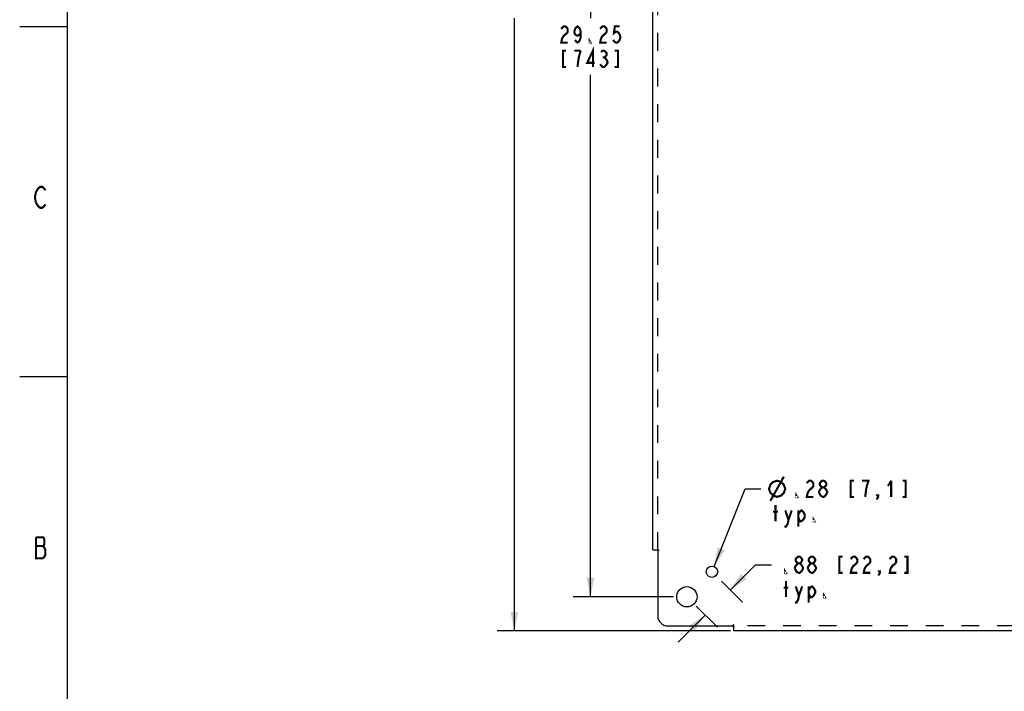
# Model space of a CAD drawing. Header units: inches. Extents: x -1.2 to 81.2, y -1.2 to 52.9.
# Tile 2 of 39: x -1.2 to 23.1, y 9.5 to 26.1. Entities that reach past the tile are written whole.
import ezdxf

# ---------------------------------------------------------------- set-up
doc = ezdxf.new("R2010")
doc.units = ezdxf.units.IN
doc.header["$LTSCALE"] = 4.4
doc.header["$MEASUREMENT"] = 0
doc.linetypes.add('HIDDEN', pattern=[0.2, 0.1, -0.1])
doc.layers.get('0').update_dxf_attribs({"linetype": 'CONTINUOUS'})
doc.layers.add('DEFAULT_2', color=8, linetype='HIDDEN')
doc.layers.add('TALLER_THAN_30', color=7, linetype='CONTINUOUS')
doc.styles.get("Standard").update_dxf_attribs({"font": 'txt', "width": 0.8})
doc.dimstyles.new('DIMSTYLE_1', dxfattribs={"dimtxt": 0.4, "dimasz": 0.470588, "dimexe": 0.18, "dimexo": 0.0625, "dimgap": 0.09, "dimtad": 0, "dimtih": 1, "dimtoh": 1, "dimzin": 4, "dimdsep": 46, "dimtxsty": 'Standard', "dimblk": '_FILLED', "dimblk1": '_FILLED', "dimblk2": '_FILLED', "dimcen": 0.09, "dimadec": 0, "dimazin": 0, "dimtfac": 1, "dimtofl": 0, "dimtmove": 0, "dimatfit": 3, "dimldrblk": '_FILLED', "dimfxl": 0, "dimtolj": 1, "dimtzin": 4, "dimarcsym": 0})
doc.dimstyles.new('DIMSTYLE_2', dxfattribs={"dimtxt": 0.4, "dimasz": 0.470588, "dimexe": 0.18, "dimexo": 0.0625, "dimgap": 0.09, "dimtad": 0, "dimtih": 1, "dimtoh": 1, "dimzin": 4, "dimdsep": 46, "dimtxsty": 'Standard', "dimblk": '_FILLED', "dimblk1": '_FILLED', "dimblk2": '_FILLED', "dimcen": 0.09, "dimadec": 0, "dimazin": 0, "dimtfac": 1, "dimtofl": 0, "dimtmove": 0, "dimatfit": 3, "dimldrblk": '_FILLED', "dimfxl": 0, "dimtolj": 1, "dimtzin": 4, "dimarcsym": 0})

# ---------------------------------------------------------------- blocks, each defined once
blk = doc.blocks.new('_FILLED')
at = {"color": 0, "linetype": 'ByBlock'}
blk.add_solid([(0, 0), (-1, 0.2), (-1, -0.2)], dxfattribs=at)
blk = doc.blocks.new('*D')
at = {"color": 2, "linetype": 'CONTINUOUS'}
for p, q in [((14.435, 39.988), (14.435, 43.662)), ((47.372, 39.988), (47.372, 43.662)), ((14.435, 43.238), (28.584, 43.238)), ((47.372, 43.238), (33.224, 43.238)), ((15.279, 41.394), (15.279, 42.868)), ((46.529, 41.394), (46.529, 42.868)), ((53.944, 42.113), (53.944, 42.942)), ((54.694, 42.113), (54.694, 42.942)), ((53.944, 42.519), (53.003, 42.519)), ((54.694, 42.519), (55.555, 42.519)), ((15.279, 42.444), (28.584, 42.444)), ((46.529, 42.444), (33.224, 42.444)), ((16.355, 41.908), (10.599, 41.908)), ((11.023, 41.908), (11.023, 27.498)), ((14.949, 41.065), (12.477, 41.065)), ((12.9, 41.065), (12.9, 26.093)), ((11.023, 10.971), (11.023, 26.098)), ((12.9, 11.815), (12.9, 24.693)), ((15.949, 12.564), (16.716, 14.48)), ((16.716, 14.48), (17.105, 14.48)), ((46.529, 12.144), (46.529, 14.035)), ((47.372, 13.55), (47.372, 14.035)), ((46.529, 13.611), (45.587, 13.611)), ((47.372, 13.611), (48.326, 13.611)), ((44.825, 11.815), (44.825, 12.756)), ((16.349, 11.981), (16.973, 12.606)), ((16.973, 12.606), (17.362, 12.606)), ((16.13, 12.2), (16.649, 11.682)), ((14.949, 11.815), (12.477, 11.815)), ((46.199, 11.815), (44.401, 11.815)), ((15.511, 11.582), (16.03, 11.063)), ((46.578, 11.57), (46.886, 10.055)), ((15.73, 11.363), (15.065, 10.697)), ((16.355, 10.971), (10.599, 10.971)), ((44.793, 10.971), (44.401, 10.971)), ((44.825, 10.971), (44.825, 9.954)), ((46.886, 10.055), (47.275, 10.055)), ((44.825, 9.954), (44.514, 9.954))]:
    blk.add_line(p, q, dxfattribs=at)
at = {"layer": 'TALLER_THAN_30', "color": 2, "linetype": 'CONTINUOUS'}
for p, q in [((15.608, 41.065), (17.013, 41.065)), ((16.59, 41.065), (16.59, 34.152)), ((16.59, 26.44), (16.59, 32.152)), ((15.608, 26.44), (17.013, 26.44))]:
    blk.add_line(p, q, dxfattribs=at)
at = {"color": 2, "linetype": 'CONTINUOUS', "xscale": 0.4705882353, "yscale": 0.4705882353, "zscale": 0.4705882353}
for p, rotation in [((14.435, 43.238), 180), ((15.279, 42.444), 180), ((54.694, 42.519), 180), ((11.023, 41.908), 90), ((12.9, 41.065), 90), ((47.372, 13.611), 180), ((15.949, 12.564), 248.1947399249), ((12.9, 11.815), 270), ((16.349, 11.981), 225), ((44.825, 11.815), 270), ((11.023, 10.971), 270), ((15.73, 11.363), 45), ((46.578, 11.57), 101.5002992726), ((44.825, 10.971), 90)]:
    blk.add_blockref('_FILLED', p, dxfattribs=dict(at, rotation=rotation))
for p in [(47.372, 43.238), (46.529, 42.444), (53.944, 42.519), (46.529, 13.611)]:
    blk.add_blockref('_FILLED', p, dxfattribs=at)
at = {"layer": 'TALLER_THAN_30', "color": 2, "linetype": 'CONTINUOUS', "xscale": 0.4705882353, "yscale": 0.4705882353, "zscale": 0.4705882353}
for p, rotation in [((16.59, 41.065), 90), ((16.59, 26.44), 270)]:
    blk.add_blockref('_FILLED', p, dxfattribs=dict(at, rotation=rotation))

msp = doc.modelspace()

# ---------------------------------------------------------------- linework, layer by layer
at = {"color": 7, "linetype": 'CONTINUOUS'}
for p, q in [((0, 0), (0, 51.765)), ((-0.007, 25.88), (-1.181, 25.88)), ((-0.005, 17.247), (-1.179, 17.247))]:
    msp.add_line(p, q, dxfattribs=at)
at = {"color": 3, "linetype": 'CONTINUOUS'}
for p, q in [((14.435, 12.971), (14.435, 39.908)), ((14.435, 12.971), (14.524, 12.971)), ((14.56, 12.944), (14.56, 11.346)), ((14.81, 11.096), (16.408, 11.096)), ((16.425, 11.073), (16.408, 11.096)), ((16.435, 11.06), (16.425, 11.073)), ((16.435, 10.971), (16.435, 11.06)), ((45.372, 10.971), (16.435, 10.971))]:
    msp.add_line(p, q, dxfattribs=at)
at = {"color": 2, "linetype": 'CONTINUOUS', "const_width": 0.0518}
for points in [[(12.32, 25.727), (12.24, 25.66), (12.2, 25.593), (12.18, 25.493), (12.34, 25.493)], [(12.18, 25.827), (12.2, 25.86), (12.24, 25.893), (12.28, 25.893), (12.32, 25.86), (12.34, 25.827), (12.34, 25.76), (12.32, 25.727)], [(12.66, 25.76), (12.64, 25.693), (12.58, 25.66), (12.52, 25.693), (12.5, 25.76), (12.52, 25.827), (12.54, 25.86), (12.58, 25.893), (12.62, 25.86), (12.64, 25.827), (12.66, 25.76), (12.66, 25.627), (12.64, 25.56), (12.62, 25.527), (12.58, 25.493), (12.54, 25.527), (12.52, 25.56)], [(13.28, 25.727), (13.2, 25.66), (13.16, 25.593), (13.14, 25.493), (13.3, 25.493)], [(13.14, 25.827), (13.16, 25.86), (13.2, 25.893), (13.24, 25.893), (13.28, 25.86), (13.3, 25.827), (13.3, 25.76), (13.28, 25.727)], [(13.62, 25.893), (13.5, 25.893), (13.48, 25.727), (13.52, 25.76), (13.56, 25.76), (13.6, 25.727), (13.62, 25.693), (13.64, 25.627), (13.62, 25.56), (13.6, 25.527), (13.56, 25.493), (13.52, 25.493), (13.48, 25.527), (13.46, 25.56)], [(12.9, 25.493), (12.88, 25.493), (12.88, 25.527), (12.9, 25.493)], [(12.3, 25.293), (12.22, 25.293), (12.22, 24.893), (12.3, 24.893)], [(12.66, 25.293), (12.5, 25.293)], [(12.58, 24.893), (12.6, 25.06), (12.62, 25.16), (12.66, 25.293)], [(12.96, 24.893), (12.96, 25.293), (12.82, 24.993), (13, 24.993)], [(13.16, 25.26), (13.2, 25.293), (13.24, 25.293), (13.28, 25.26), (13.3, 25.227), (13.3, 25.193), (13.28, 25.16), (13.24, 25.127), (13.28, 25.093), (13.32, 25.027)], [(13.5, 24.893), (13.58, 24.893), (13.58, 25.293), (13.5, 25.293)], [(13.2, 25.127), (13.24, 25.127)], [(13.32, 25.027), (13.32, 24.993), (13.28, 24.927)], [(13.28, 24.927), (13.24, 24.893), (13.2, 24.893), (13.16, 24.927), (13.14, 24.96)], [(-0.78, 21.544), (-0.806, 21.674), (-0.78, 21.803), (-0.754, 21.846), (-0.728, 21.889), (-0.677, 21.932), (-0.625, 21.932), (-0.573, 21.889), (-0.547, 21.846)], [(-0.547, 21.501), (-0.573, 21.458), (-0.625, 21.415), (-0.677, 21.415), (-0.728, 21.458), (-0.78, 21.544)], [(17.305, 14.48), (17.338, 14.58), (17.405, 14.647), (17.505, 14.68), (17.605, 14.647), (17.671, 14.58), (17.705, 14.48), (17.671, 14.38), (17.605, 14.314), (17.505, 14.28), (17.405, 14.314), (17.338, 14.38), (17.305, 14.48)], [(17.338, 14.18), (17.671, 14.78)], [(18.238, 14.614), (18.258, 14.647), (18.298, 14.68), (18.338, 14.68), (18.378, 14.647), (18.398, 14.614), (18.398, 14.547), (18.378, 14.514), (18.298, 14.447)], [(18.618, 14.514), (18.578, 14.547), (18.558, 14.58), (18.558, 14.614), (18.578, 14.647), (18.618, 14.68), (18.658, 14.68), (18.698, 14.647), (18.718, 14.614), (18.718, 14.58), (18.698, 14.547), (18.658, 14.514)], [(19.398, 14.68), (19.318, 14.68), (19.318, 14.28), (19.398, 14.28)], [(19.718, 14.547), (19.758, 14.68), (19.598, 14.68)], [(20.318, 14.68), (20.238, 14.547)], [(20.318, 14.68), (20.318, 14.28)], [(20.598, 14.28), (20.678, 14.28), (20.678, 14.68), (20.598, 14.68)], [(17.998, 14.28), (17.978, 14.28), (17.978, 14.314), (17.998, 14.28)], [(18.298, 14.447), (18.258, 14.38), (18.238, 14.28), (18.398, 14.28)], [(18.578, 14.314), (18.538, 14.38), (18.538, 14.414), (18.578, 14.48)], [(18.578, 14.48), (18.618, 14.514), (18.658, 14.514), (18.698, 14.48), (18.738, 14.414)], [(18.618, 14.28), (18.578, 14.314)], [(18.738, 14.38), (18.698, 14.314), (18.658, 14.28), (18.618, 14.28)], [(18.738, 14.414), (18.738, 14.38)], [(19.678, 14.28), (19.698, 14.447), (19.718, 14.547)], [(19.998, 14.28), (19.978, 14.314), (19.998, 14.314), (19.998, 14.28), (19.958, 14.214)], [(17.465, 13.68), (17.465, 14.08)], [(17.405, 13.914), (17.525, 13.914)], [(17.705, 13.947), (17.785, 13.714), (17.765, 13.614), (17.725, 13.547), (17.685, 13.547)], [(17.785, 13.714), (17.865, 13.947)], [(18.025, 13.847), (18.065, 13.914), (18.105, 13.947), (18.145, 13.914), (18.185, 13.847), (18.185, 13.78), (18.145, 13.714), (18.105, 13.68), (18.065, 13.68), (18.025, 13.78)], [(18.025, 13.947), (18.025, 13.547)], [(18.425, 13.68), (18.405, 13.68), (18.405, 13.714), (18.425, 13.68)], [(-0.78, 13.281), (-0.78, 12.764), (-0.599, 12.764)], [(-0.599, 13.066), (-0.573, 13.109), (-0.573, 13.238), (-0.599, 13.281), (-0.78, 13.281)], [(-0.78, 13.066), (-0.599, 13.066)], [(-0.599, 12.764), (-0.547, 12.85), (-0.547, 12.979), (-0.599, 13.066)], [(17.942, 12.539), (17.982, 12.606), (18.022, 12.639), (18.062, 12.639), (18.102, 12.606)], [(18.022, 12.639), (17.982, 12.672), (17.962, 12.706), (17.962, 12.739), (17.982, 12.772), (18.022, 12.806), (18.062, 12.806), (18.102, 12.772), (18.122, 12.739), (18.122, 12.706), (18.102, 12.672), (18.062, 12.639)], [(18.102, 12.606), (18.142, 12.539), (18.142, 12.506), (18.102, 12.439)], [(18.262, 12.539), (18.302, 12.606), (18.342, 12.639), (18.382, 12.639), (18.422, 12.606)], [(18.342, 12.639), (18.302, 12.672), (18.282, 12.706), (18.282, 12.739), (18.302, 12.772), (18.342, 12.806), (18.382, 12.806), (18.422, 12.772), (18.442, 12.739), (18.442, 12.706), (18.422, 12.672), (18.382, 12.639)], [(18.422, 12.606), (18.462, 12.539), (18.462, 12.506), (18.422, 12.439)], [(19.122, 12.806), (19.042, 12.806), (19.042, 12.406), (19.122, 12.406)], [(19.462, 12.639), (19.382, 12.572), (19.342, 12.506), (19.322, 12.406), (19.482, 12.406)], [(19.322, 12.739), (19.342, 12.772), (19.382, 12.806), (19.422, 12.806), (19.462, 12.772), (19.482, 12.739), (19.482, 12.672), (19.462, 12.639)], [(19.782, 12.639), (19.702, 12.572), (19.662, 12.506), (19.642, 12.406), (19.802, 12.406)], [(19.642, 12.739), (19.662, 12.772), (19.702, 12.806), (19.742, 12.806), (19.782, 12.772), (19.802, 12.739), (19.802, 12.672), (19.782, 12.639)], [(20.422, 12.639), (20.342, 12.572), (20.302, 12.506), (20.282, 12.406), (20.442, 12.406)], [(20.282, 12.739), (20.302, 12.772), (20.342, 12.806), (20.382, 12.806), (20.422, 12.772), (20.442, 12.739), (20.442, 12.672), (20.422, 12.639)], [(20.642, 12.406), (20.722, 12.406), (20.722, 12.806), (20.642, 12.806)], [(17.722, 12.406), (17.702, 12.406), (17.702, 12.439), (17.722, 12.406)], [(17.942, 12.506), (17.942, 12.539)], [(18.022, 12.406), (17.982, 12.439), (17.942, 12.506)], [(18.102, 12.439), (18.062, 12.406), (18.022, 12.406)], [(18.262, 12.506), (18.262, 12.539)], [(18.342, 12.406), (18.302, 12.439), (18.262, 12.506)], [(18.422, 12.439), (18.382, 12.406), (18.342, 12.406)], [(20.042, 12.406), (20.022, 12.439), (20.042, 12.439), (20.042, 12.406), (20.002, 12.339)], [(17.722, 11.806), (17.722, 12.206)], [(17.662, 12.039), (17.782, 12.039)], [(17.962, 12.072), (18.042, 11.839), (18.022, 11.739), (17.982, 11.672), (17.942, 11.672)], [(18.042, 11.839), (18.122, 12.072)], [(18.282, 11.972), (18.322, 12.039), (18.362, 12.072), (18.402, 12.039), (18.442, 11.972), (18.442, 11.906), (18.402, 11.839), (18.362, 11.806), (18.322, 11.806), (18.282, 11.906)], [(18.282, 12.072), (18.282, 11.672)], [(18.682, 11.806), (18.662, 11.806), (18.662, 11.839), (18.682, 11.806)]]:
    msp.add_lwpolyline(points, dxfattribs=at)
at = {"color": 3, "linetype": 'CONTINUOUS'}
msp.add_lwpolyline([(14.524, 12.971), (14.537, 12.961), (14.56, 12.944)], dxfattribs=at)
for centre, radius in [((15.897, 12.433), 0.141), ((15.279, 11.815), 0.25)]:
    msp.add_circle(centre, radius, dxfattribs=at)
msp.add_arc((14.81, 11.346), 0.25, 180, 270, dxfattribs=at)
at = {"layer": 'DEFAULT_2', "color": 8, "linetype": 'HIDDEN'}
for p, q in [((14.56, 12.971), (14.56, 39.908)), ((14.524, 12.971), (14.59, 12.971)), ((16.435, 11.06), (16.435, 11.126)), ((45.372, 11.096), (16.435, 11.096))]:
    msp.add_line(p, q, dxfattribs=at)
for points in [[(14.59, 12.971), (14.584, 12.964), (14.577, 12.957), (14.568, 12.951), (14.56, 12.944)], [(16.435, 11.126), (16.428, 11.12), (16.421, 11.112), (16.415, 11.104), (16.408, 11.096)]]:
    msp.add_lwpolyline(points, dxfattribs=at)

# ---------------------------------------------------------------- dimensions: what is measured, and where the dimension line sits
at = {"color": 2, "linetype": 'CONTINUOUS'}
for base, p1, p2, angle, middle in [((11.023, 41.908), (16.355, 10.971), (16.355, 41.908), 90, (9.903, 26.898)), ((15.279, 42.444), (46.529, 41.394), (15.279, 41.394), 180, (28.784, 42.244)), ((12.9, 11.815), (14.949, 41.065), (14.949, 11.815), 270, (12.1, 25.493))]:
    dim = msp.add_linear_dim(base=base, p1=p1, p2=p2, angle=angle, dimstyle='DIMSTYLE_1', dxfattribs=at)
    dim.commit()
    dim.dimension.update_dxf_attribs({"geometry": '*D', "text_midpoint": middle, "dimtype": 160})
dim = msp.add_linear_dim(base=(47.372, 43.238), p1=(14.435, 39.988), p2=(47.372, 39.988), dimstyle='DIMSTYLE_1', dxfattribs=at)
dim.commit()
dim.dimension.update_dxf_attribs({"geometry": '*D', "text_midpoint": (28.784, 43.038), "dimtype": 160})
for p1, p2, middle in [((15.949, 12.564), (15.845, 12.303), (17.305, 14.28)), ((46.578, 11.57), (46.479, 12.06), (47.475, 9.855))]:
    dim = msp.add_diameter_dim_2p(p1=p1, p2=p2, text='<>\\Ptyp.', dimstyle='DIMSTYLE_2', dxfattribs=at)
    dim.commit()
    dim.dimension.update_dxf_attribs({"geometry": '*D', "text_midpoint": middle, "dimtype": 163})
for base, p1, p2, angle, middle in [((15.7304, 11.3627), (16.6486, 11.6819), (16.0299, 11.0632), 225, (17.5616, 12.4057)), ((44.825, 11.815), (44.401, 10.971), (46.199, 11.815), 90, (41.034, 9.754)), ((46.529, 13.611), (47.372, 14.035), (46.529, 12.144), 180, (48.526, 13.411))]:
    dim = msp.add_linear_dim(base=base, p1=p1, p2=p2, angle=angle, text='<>\\Ptyp.', dimstyle='DIMSTYLE_1', dxfattribs=at)
    dim.commit()
    dim.dimension.update_dxf_attribs({"geometry": '*D', "text_midpoint": middle, "dimtype": 160})
dim = msp.add_linear_dim(base=(54.694, 42.519), p1=(53.944, 42.942), p2=(54.694, 42.942), text='<> I.D.\\Ptyp.', dimstyle='DIMSTYLE_1', dxfattribs=at)
dim.commit()
dim.dimension.update_dxf_attribs({"geometry": '*D', "text_midpoint": (55.755, 42.319), "dimtype": 160})
at = {"layer": 'TALLER_THAN_30', "color": 2, "linetype": 'CONTINUOUS'}
dim = msp.add_linear_dim(base=(16.589611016, 26.439522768), p1=(15.607980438, 41.064522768), p2=(15.607980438, 26.439522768), angle=270, text='<>\\Ptyp.', dimstyle='DIMSTYLE_1', dxfattribs=at)
dim.commit()
dim.dimension.update_dxf_attribs({"geometry": '*D', "text_midpoint": (15.469611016, 33.552022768), "dimtype": 160})

doc.saveas('drawing.dxf')
